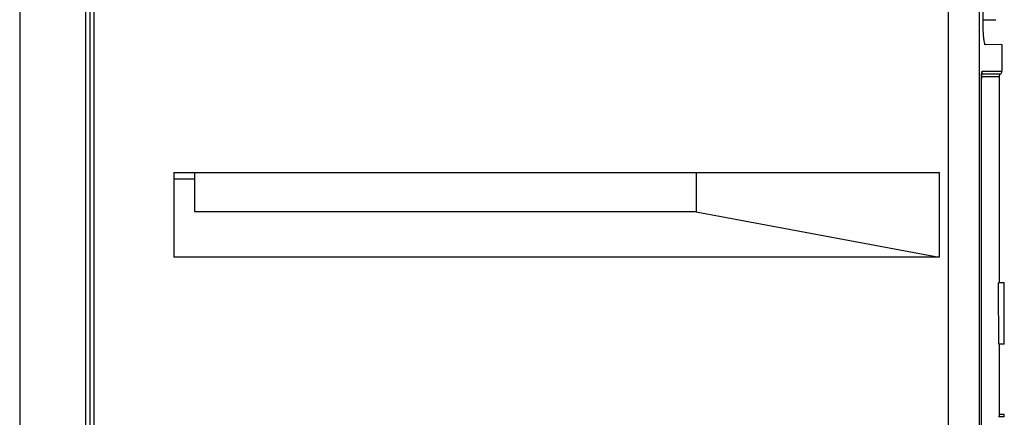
# Model space of a CAD drawing. Header units: inches. Extents: x 0 to 117, y 0 to 83.
# Tile 42 of 57: x 53.35 to 57.78, y 43.2 to 44.98. Entities that reach past the tile are written whole.
import ezdxf

# ---------------------------------------------------------------- set-up
doc = ezdxf.new("R2010")
doc.units = ezdxf.units.IN
doc.header["$LTSCALE"] = 6.431102
doc.header["$MEASUREMENT"] = 0
doc.layers.get('0').update_dxf_attribs({"linetype": 'CONTINUOUS'})

msp = doc.modelspace()

# ---------------------------------------------------------------- linework, layer by layer
at = {"color": 7, "linetype": 'CONTINUOUS'}
for p, q in [((53.3502, 52.9531), (53.3502, 33.8138)), ((57.5313, 34.183), (57.5313, 52.2391)), ((57.6691, 52.239), (57.6691, 34.183)), ((53.6473, 35.44), (53.6473, 51.4042)), ((53.666, 51.4042), (53.666, 35.44)), ((53.6832, 51.4042), (53.6832, 35.44)), ((57.6856, 50.0241), (57.6856, 44.961)), ((57.6838, 44.9842), (57.7447, 44.9842)), ((57.7713, 44.8727), (57.6966, 44.8708)), ((57.7711, 44.8723), (57.7711, 44.7521)), ((57.6791, 44.7179), (57.6789, 44.7179)), ((57.6789, 34.6637), (57.6789, 44.7179)), ((57.7593, 44.7275), (57.6791, 44.7275)), ((57.6804, 44.7411), (57.6807, 44.7429)), ((57.7652, 44.7398), (57.6807, 44.7398)), ((57.6833, 44.7521), (57.7711, 44.7521)), ((57.7593, 44.7275), (57.7593, 43.8)), ((54.0433, 44.2972), (54.0433, 43.9155)), ((54.0433, 44.2972), (57.4883, 44.2972)), ((54.1384, 44.12), (54.1384, 44.2951)), ((56.3949, 44.2951), (54.1384, 44.2951)), ((57.4883, 44.2972), (56.3949, 44.2951)), ((56.3949, 44.2951), (56.3949, 44.12)), ((57.4883, 44.2972), (57.4883, 43.9155)), ((54.1384, 44.2664), (54.0433, 44.2664)), ((56.3949, 44.12), (54.1384, 44.12)), ((56.3949, 44.12), (57.4883, 43.9155)), ((57.4883, 43.9155), (54.0433, 43.9155)), ((57.7821, 43.8), (57.7559, 43.8)), ((57.7821, 43.5244), (57.7821, 43.8)), ((57.7821, 43.5244), (57.7574, 43.5244)), ((57.7593, 43.5244), (57.7593, 43.1967)), ((57.7821, 43.1967), (57.7554, 43.1967)), ((57.7821, 43.2084), (57.7593, 43.2084)), ((57.7821, 43.1966), (57.7821, 43.2084))]:
    msp.add_line(p, q, dxfattribs=at)
msp.add_lwpolyline([(57.6791, 44.7186), (57.6791, 44.7222), (57.6792, 44.7256), (57.6793, 44.7289), (57.6795, 44.7319), (57.6797, 44.7347), (57.6799, 44.7371), (57.6801, 44.7393), (57.6804, 44.7411)], dxfattribs=at)
for centre, radius, start, end in [((57.9359, 44.7179), 0.257, 178.6649, 179.9959), ((57.775, 44.7275), 0.0157, 128.682, 180), ((57.7553, 44.7521), 0.0157, 308.6823, 360)]:
    msp.add_arc(centre, radius, start, end, dxfattribs=at)
msp.add_ellipse((46.7474, 42.7216), major_axis=(0, 43.5148), ratio=0.253059, start_param=-1.552348, end_param=-1.546013, dxfattribs=at)
for points, knots in [([(57.6856, 44.961), (57.6856, 44.9496), (57.686, 44.9289), (57.6882, 44.8997), (57.6908, 44.8841), (57.6938, 44.8717), (57.6963, 44.8717)], [0, 0, 0, 0, 0.37642, 0.696996, 0.91631, 1, 1, 1, 1]), ([(57.6833, 44.7521), (57.6825, 44.7521), (57.6813, 44.7484), (57.6797, 44.7401), (57.6792, 44.7307), (57.679, 44.7239)], [0, 0, 0, 0, 0.087505, 0.296785, 1, 1, 1, 1])]:
    msp.add_open_spline(points, degree=3, knots=knots, dxfattribs=at)
msp.add_open_spline([(57.6798, 44.7419), (57.6819, 44.744), (57.6832, 44.7483), (57.6815, 44.7508)], degree=3, dxfattribs=at)

doc.saveas('drawing.dxf')
